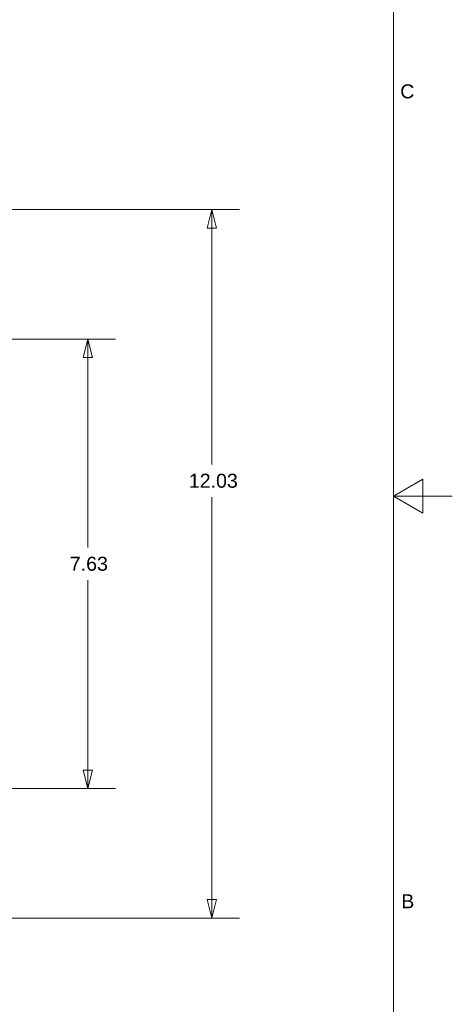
# Model space of a CAD drawing. Header units: inches. Extents: x 0.3 to 84.8, y 1.5 to 53.5.
# Tile 97 of 107: x 77.4 to 84.8, y 18.9 to 35.6. Entities that reach past the tile are written whole.
import ezdxf

# ---------------------------------------------------------------- set-up
doc = ezdxf.new("R2010")
doc.units = ezdxf.units.IN
doc.header["$LTSCALE"] = 2.5
doc.header["$MEASUREMENT"] = 0
doc.layers.add('Border (ANSI)', color=7, linetype='Continuous', lineweight=9)
doc.layers.add('Dimension (ANSI)', color=7, linetype='Continuous', lineweight=9)
doc.styles.add('Note Text (ANSI)', font='arial.ttf')
doc.dimstyles.new('.XX', dxfattribs={"dimscale": 2.5, "dimtxt": 0.095, "dimasz": 0.125, "dimexe": 0.1875, "dimexo": 0.0625, "dimgap": 0.0625, "dimtad": 0, "dimtih": 1, "dimtoh": 1, "dimrnd": 1e-08, "dimzin": 0, "dimdsep": 46, "dimtxsty": 'Note Text (ANSI)', "dimblk": 'Filled-1', "dimcen": 0.09, "dimdle": 0.45, "dimclrd": 256, "dimclre": 256, "dimclrt": 256, "dimadec": 0, "dimazin": 1, "dimtfac": 1.263158, "dimtofl": 0, "dimtmove": 0, "dimatfit": 3, "dimfxl": 1, "dimtolj": 1, "dimtzin": 4, "dimlwd": -1, "dimlwe": -1, "dimarcsym": 0})

# ---------------------------------------------------------------- blocks, each defined once
blk = doc.blocks.new('Borders Default Border')
at = {"layer": 'Border (ANSI)', "flags": 128}
for points in [[(0.5, 1), (0.5, 21), (33.5, 21), (33.5, 1), (0.5, 1)], [(33.9, 11), (33.5, 11), (33.7, 11.1155), (33.7, 10.8845), (33.5, 11)]]:
    blk.add_lwpolyline(points, dxfattribs=at)
at = {"layer": 'Border (ANSI)', "char_height": 0.095, "attachment_point": 7, "style": 'Note Text (ANSI)'}
for s, insert in [('C', (33.5465, 13.7009)), ('B', (33.5534, 8.2025))]:
    blk.add_mtext(s, dxfattribs=dict(at, insert=insert))
blk = doc.blocks.new('Filled-1')
at = {"color": 0}
for p, q in [((0, 0), (-1, 0.25)), ((-1, 0.25), (-1, -0.25)), ((-1, 0), (0, 0)), ((-1, -0.25), (0, 0))]:
    blk.add_line(p, q, dxfattribs=at)
at = {"color": 0, "flags": 128}
blk.add_lwpolyline([(-1, -0.25), (0, 0), (-1, 0.25), (-1, -0.25)], dxfattribs=at)
at = {"color": 0}
blk.add_solid([(-1, -0.25), (0, 0), (-1, 0.25), (-1, -0.25)], dxfattribs=at)
blk = doc.blocks.new('*D51')
at = {"layer": 'Defpoints', "color": 0, "transparency": 16777216}
for p in [(69.107, 30.166), (69.107, 22.541), (78.567, 22.541)]:
    blk.add_point(p, dxfattribs=at)
at = {"layer": 'Dimension (ANSI)', "transparency": 16777216}
for p, q in [((69.263, 30.166), (79.036, 30.166)), ((78.567, 29.853), (78.567, 26.631)), ((78.567, 22.853), (78.567, 26.075)), ((69.263, 22.541), (79.036, 22.541))]:
    blk.add_line(p, q, dxfattribs=at)
at = {"layer": 'Dimension (ANSI)', "transparency": 16777216, "xscale": 0.3125, "yscale": 0.3125, "zscale": 0.3125}
for p, rotation in [((78.567, 30.166), 90), ((78.567, 22.541), 270)]:
    blk.add_blockref('Filled-1', p, dxfattribs=dict(at, rotation=rotation))
at = {"layer": 'Dimension (ANSI)', "transparency": 16777216, "insert": (78.26, 26.474), "char_height": 0.2375, "attachment_point": 1, "style": 'Note Text (ANSI)'}
blk.add_mtext('\\A1;7.63', dxfattribs=at)
blk = doc.blocks.new('*D53')
at = {"layer": 'Defpoints', "color": 0, "transparency": 16777216}
for p in [(68.607, 32.366), (68.607, 20.341), (80.67, 20.341)]:
    blk.add_point(p, dxfattribs=at)
at = {"layer": 'Dimension (ANSI)', "transparency": 16777216}
for p, q in [((68.764, 32.366), (81.139, 32.366)), ((80.67, 32.053), (80.67, 28.039)), ((80.67, 20.653), (80.67, 27.484)), ((68.764, 20.341), (81.139, 20.341))]:
    blk.add_line(p, q, dxfattribs=at)
at = {"layer": 'Dimension (ANSI)', "transparency": 16777216, "xscale": 0.3125, "yscale": 0.3125, "zscale": 0.3125}
for p, rotation in [((80.67, 32.366), 90), ((80.67, 20.341), 270)]:
    blk.add_blockref('Filled-1', p, dxfattribs=dict(at, rotation=rotation))
at = {"layer": 'Dimension (ANSI)', "transparency": 16777216, "insert": (80.28, 27.883), "char_height": 0.2375, "attachment_point": 1, "style": 'Note Text (ANSI)'}
blk.add_mtext('\\A1;12.03', dxfattribs=at)

msp = doc.modelspace()

# ---------------------------------------------------------------- block references
at = {"xscale": 2.5, "yscale": 2.5, "zscale": 2.5}
msp.add_blockref('Borders Default Border', (0, 0), dxfattribs=at)

# ---------------------------------------------------------------- dimensions: what is measured, and where the dimension line sits
at = {"layer": 'Dimension (ANSI)'}
for base, p1, p2, picture, middle in [((80.6697727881, 20.3405618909), (68.6072727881, 32.3655618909), (68.6072727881, 20.3405618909), '*D53', (80.6697727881, 27.7617795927)), ((78.567454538, 22.5405614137), (69.1069294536, 30.1655614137), (69.1069294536, 22.5405614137), '*D51', (78.567454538, 26.3530614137))]:
    dim = msp.add_linear_dim(base=base, p1=p1, p2=p2, angle=90, dimstyle='.XX', override={"dimgap": 0.0625, "dimdec": 2, "dimtol": 0, "dimlim": 0, "dimtp": 0, "dimtm": 0, "dimtdec": 2, "dimatfit": 1}, dxfattribs=at)
    dim.commit()
    dim.dimension.update_dxf_attribs({"geometry": picture, "text_midpoint": middle, "dimtype": 160})

doc.saveas('drawing.dxf')
